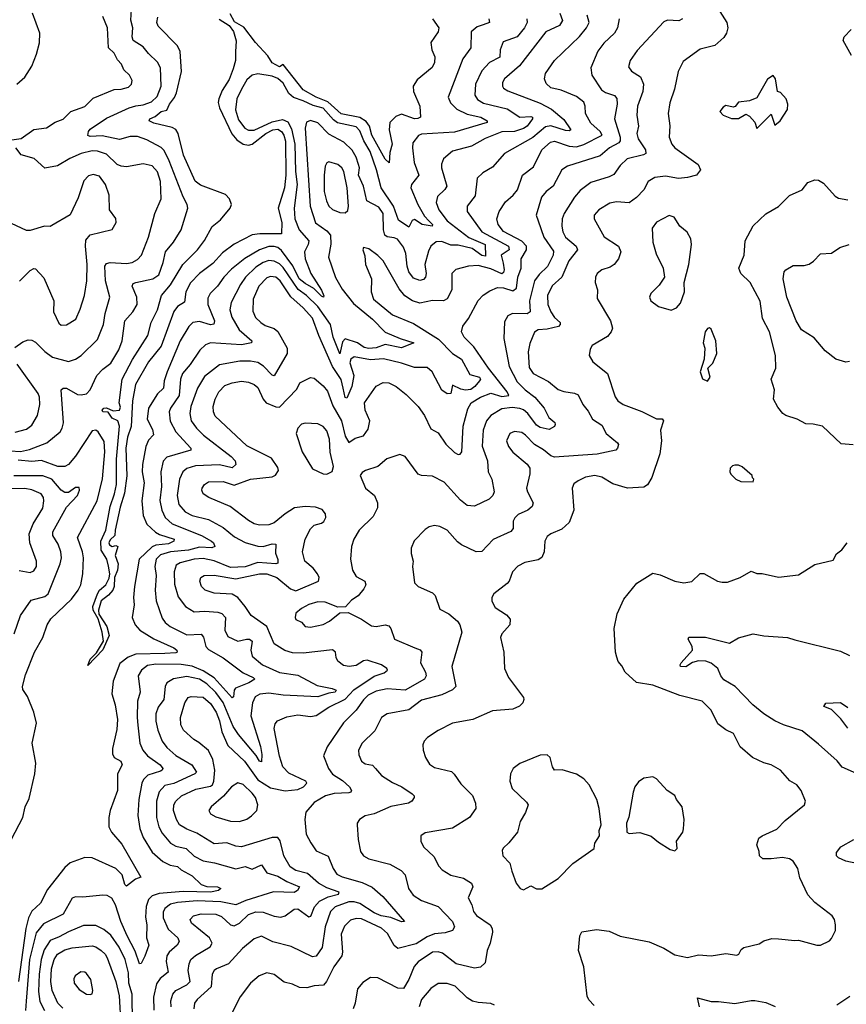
# Model space of a CAD drawing. Extents: x 2133461 to 2293071, y 753526 to 916327.
# Tile 188 of 256: x 2146568 to 2151107, y 868589 to 874000. Entities that reach past the tile are written whole.
import ezdxf

# ---------------------------------------------------------------- set-up
doc = ezdxf.new("R2010")
doc.units = 0

msp = doc.modelspace()

# ---------------------------------------------------------------- linework, layer by layer
at = {"layer": '0CON10XD'}
for points in [[(2146515, 871630), (2146572.8, 871627.3), (2146621.5, 871638.5), (2146716.3, 871673.7), (2146790, 871735), (2146801.8, 871755), (2146808.1, 871785), (2146794.6, 871965.4), (2146805.5, 871974.5), (2146825, 871974.6), (2146885, 871940.5), (2146905, 871937.8), (2146935, 871944.3), (2146954.6, 871965.4), (2146991.2, 872045), (2147025, 872079.6), (2147068.5, 872111.5), (2147111.6, 872185), (2147130.8, 872235), (2147145.3, 872345), (2147189.3, 872395), (2147213.1, 872435), (2147211.7, 872475), (2147186.1, 872535), (2147190.5, 872549.5), (2147205, 872555.8), (2147298, 872575), (2147331.7, 872598.3), (2147355.8, 872665), (2147368.5, 872725), (2147412.1, 872777.9), (2147454.4, 872845), (2147491.4, 872965), (2147488.1, 872985), (2147465, 873025.8), (2147389.4, 873225), (2147360.8, 873280.8), (2147345, 873297.8), (2147265, 873339.2), (2147215, 873357.3), (2147175, 873357.9), (2147115, 873341.4), (2147020.8, 873360.8), (2146955, 873358.2), (2146942.7, 873362.7), (2146944.7, 873385), (2146955, 873398.5), (2147045, 873459.1), (2147168.1, 873515), (2147206.3, 873526.3), (2147245, 873531.7), (2147291, 873549), (2147323.1, 873576.9), (2147345.3, 873635), (2147340.4, 873735), (2147325, 873766.7), (2147274.1, 873814.1), (2147245, 873850.5), (2147190.8, 873885), (2147185.3, 873905), (2147188.6, 873955), (2147177.2, 873997.2), (2147181.1, 874055)], [(2146512, 873338), (2146575, 873347.3), (2146645, 873396.9), (2146715, 873405.5), (2146763.3, 873436.7), (2146806.3, 873453.7), (2146848.8, 873495), (2146925, 873523.5), (2146971.6, 873568.4), (2147086.8, 873616.8), (2147125, 873618.5), (2147165, 873630), (2147181.1, 873645), (2147185.5, 873665), (2147170.5, 873695), (2147139.4, 873725), (2147126.7, 873755), (2147105, 873780), (2147085.8, 873815.8), (2147055.5, 873845.5), (2147050, 873955), (2147025, 874016.7)], [(2146551.2, 873645), (2146595.5, 873684.5), (2146634, 873745), (2146659.3, 873810.7), (2146676.4, 873873.6), (2146677.8, 873925), (2146638.2, 874035)], [(2149144.4, 874005), (2149147.1, 873985), (2149112, 873972), (2149079.7, 873960.3), (2149046.7, 873933.3), (2149045.5, 873845), (2149000.8, 873785), (2148920.5, 873575), (2148932.8, 873542.8), (2148968.8, 873508.8), (2149025, 873481.2), (2149100.9, 873465), (2149134.2, 873445), (2149134, 873435), (2148955, 873382.7), (2148775, 873371.6), (2148756.9, 873363.1), (2148726.3, 873323.7), (2148724, 873295), (2148734.7, 873215), (2148760, 873145), (2148719.1, 873095), (2148716, 873075), (2148753.8, 872983.8), (2148789.8, 872919.8), (2148813.8, 872895), (2148835.4, 872875), (2148832.5, 872865), (2148777.8, 872875), (2148735, 872901.8), (2148723, 872897), (2148705, 872859.6), (2148648.2, 872898.2), (2148621, 872975), (2148553.5, 873075), (2148527.8, 873175), (2148491.5, 873275), (2148456.7, 873335), (2148435, 873389.1), (2148415, 873410.7), (2148313.2, 873433.2), (2148290.1, 873450.1), (2148235, 873514.5), (2148178.4, 873528.4), (2148125, 873554.5), (2148071.6, 873571.6), (2148046.5, 873595), (2148015, 873650.9), (2147985, 873676.2), (2147955, 873690), (2147875, 873702), (2147845, 873695.6), (2147815, 873669.5), (2147785, 873617.3), (2147760.8, 873565), (2147752.5, 873505), (2147768.8, 873448.8), (2147804, 873404), (2147825, 873392.5), (2147855, 873392.4), (2147955, 873439), (2148011.3, 873451.3), (2148039.5, 873439.5), (2148061, 873401), (2148078.8, 873315), (2148081.9, 873165), (2148090.5, 873095), (2148075.6, 872964.4), (2148078.6, 872905), (2148103.2, 872845), (2148155.3, 872785), (2148151.8, 872765), (2148131.8, 872725), (2148134.7, 872685), (2148165.8, 872605), (2148225, 872513.1), (2148237.2, 872482.8), (2148235.6, 872474.4), (2148225, 872480), (2148182.4, 872522.4), (2148135, 872549.3), (2148102.5, 872575), (2148067.8, 872647.8), (2148005, 872731.2), (2147985, 872748.1), (2147965, 872754.1), (2147935, 872754.4), (2147885.4, 872734.6), (2147803.3, 872686.7), (2147730.2, 872629.8), (2147688.1, 872585), (2147654.6, 872535), (2147614.5, 872495), (2147600.5, 872469.5), (2147600.8, 872435), (2147636.6, 872345), (2147633.3, 872326.7), (2147615, 872323.5), (2147555, 872341.4), (2147518.6, 872335), (2147496.2, 872313.8), (2147448.8, 872235), (2147376.6, 872065), (2147360.5, 872015), (2147357.2, 871975), (2147325, 871943.2), (2147274.7, 871865), (2147267.8, 871805), (2147297.8, 871747.8), (2147301.7, 871718.3), (2147275, 871689.5), (2147260, 871655), (2147241.9, 871555), (2147240.7, 871515), (2147250.7, 871455), (2147238.8, 871355), (2147245.8, 871275), (2147265, 871227.3), (2147312.9, 871182.9), (2147335, 871170), (2147415.7, 871145), (2147413.3, 871135), (2147385, 871120.2), (2147315, 871112.4), (2147295, 871103.4), (2147224, 871035), (2147198.8, 870885), (2147192.2, 870825), (2147195.4, 870785), (2147185.4, 870715), (2147201.1, 870675), (2147227.3, 870645), (2147305, 870597.7), (2147415, 870548.1), (2147430.9, 870535), (2147432.9, 870525), (2147425, 870520.4), (2147365, 870517.3), (2147205, 870512.9), (2147162.5, 870497.5), (2147117.6, 870462.4), (2147081.8, 870365), (2147074.5, 870295), (2147092.2, 870235), (2147105.5, 870155), (2147101.3, 870098.7), (2147078.1, 869995), (2147077.1, 869965), (2147085.6, 869945.6), (2147123.3, 869925), (2147130.9, 869905), (2147104.1, 869855), (2147104.6, 869765), (2147065.3, 869654.7), (2147057.2, 869615), (2147056.6, 869565), (2147071.1, 869535), (2147128.5, 869468.5), (2147232.5, 869287.5), (2147203.4, 869276.6), (2147155, 869239.2), (2147145, 869247.5), (2147130.6, 869300.6), (2147095.5, 869335.5), (2146965, 869393.2), (2146925, 869395.2), (2146845, 869365.8), (2146815, 869340.8), (2146719.6, 869220.4), (2146682.1, 869145), (2146635, 869101.1), (2146616.4, 869063.6), (2146601.5, 869005), (2146561.2, 868715)], [(2149352.2, 874005), (2149354.6, 873985), (2149340.6, 873955), (2149299.2, 873905), (2149222.4, 873877.6), (2149206.1, 873833.9), (2149205, 873794), (2149148.2, 873765), (2149105, 873719.5), (2149070, 873645), (2149066.7, 873585), (2149081.1, 873561.1), (2149115, 873541.6), (2149245, 873510.9), (2149315, 873464.7), (2149375, 873467.9), (2149383.8, 873465), (2149384.4, 873455), (2149355.3, 873415), (2149335, 873402.3), (2149285, 873386.3), (2149215, 873383.7), (2149123.6, 873346.4), (2149049.2, 873305), (2148945, 873276.8), (2148895, 873235.8), (2148883.9, 873206.1), (2148883.3, 873185), (2148912.9, 873085), (2148902.8, 873067.3), (2148861.3, 873028.7), (2148853.9, 872995), (2148868.9, 872955), (2148915, 872893.7), (2149035, 872803.7), (2149124.7, 872765), (2149125, 872700), (2149105, 872704.5), (2149052.5, 872742.5), (2148975, 872760.1), (2148935, 872760.3), (2148885, 872781.2), (2148855, 872778.8), (2148825, 872755.6), (2148811.9, 872728.1), (2148793.1, 872655), (2148799.7, 872605), (2148796.1, 872585), (2148785, 872572.3), (2148765, 872566.6), (2148730, 872580), (2148705, 872614.4), (2148695.6, 872645), (2148687.6, 872715), (2148675, 872750.4), (2148643.1, 872793.1), (2148625, 872801.6), (2148585, 872806.2), (2148572.7, 872815), (2148565.2, 872845.2), (2148564.2, 872935), (2148539.4, 872969.4), (2148474.7, 873005), (2148455.4, 873085), (2148429, 873145), (2148433, 873185), (2148428.4, 873205), (2148414.7, 873245), (2148392.9, 873282.9), (2148347.3, 873327.3), (2148265, 873370.9), (2148205, 873432.5), (2148165, 873446.8), (2148142.6, 873437.4), (2148135.3, 873404.7), (2148163.1, 872975), (2148192.8, 872882.8), (2148255, 872839.2), (2148274.7, 872815), (2148276.1, 872766.1), (2148264, 872695), (2148302.4, 872582.4), (2148338.9, 872518.9), (2148400.1, 872440.1), (2148505, 872353.3), (2148575, 872283.2), (2148657.1, 872247.1), (2148732.5, 872225), (2148665, 872195.9), (2148575, 872214.4), (2148525, 872196.2), (2148485, 872192.1), (2148458.7, 872198.7), (2148423.5, 872223.5), (2148355, 872245.6), (2148340.3, 872229.7), (2148325, 872162.9), (2148289, 872255), (2148274.8, 872325), (2148205, 872424.3), (2148142, 872485), (2148097.3, 872517.3), (2148015, 872638.3), (2147995, 872657.5), (2147965, 872672.7), (2147935, 872676.8), (2147904.4, 872665.6), (2147865, 872639.2), (2147808.1, 872585), (2147779.5, 872545), (2147729.6, 872445), (2147720.9, 872405), (2147732.6, 872365), (2147772.4, 872295), (2147842.2, 872235), (2147840.6, 872225), (2147785, 872213.3), (2147615, 872224.7), (2147587.2, 872212.8), (2147556.1, 872183.9), (2147504.2, 872105), (2147461.8, 872055), (2147451.5, 872025), (2147444.3, 871935), (2147395.3, 871865), (2147388, 871845), (2147393.9, 871793.9), (2147425, 871734.6), (2147507.5, 871645), (2147508.1, 871635), (2147375, 871595.3), (2147355, 871574.3), (2147342.6, 871515), (2147346, 871435), (2147337.4, 871357.4), (2147347.6, 871305), (2147366.6, 871265), (2147405, 871228.9), (2147565.7, 871165.7), (2147621.8, 871135), (2147632, 871125), (2147638.6, 871105), (2147623.3, 871096.7), (2147555, 871100.8), (2147495, 871084.6), (2147395, 871075.8), (2147340.9, 871059.1), (2147316.8, 871035), (2147310, 870995), (2147316.3, 870945), (2147312.1, 870865), (2147316.8, 870806.8), (2147350.6, 870710.6), (2147367.2, 870687.3), (2147393.9, 870666.1), (2147485, 870620), (2147565, 870622.7), (2147576.6, 870606.6), (2147590.6, 870555), (2147605, 870539.4), (2147685, 870493.6), (2147795, 870410.7), (2147850, 870385), (2147858.8, 870375), (2147825.7, 870355), (2147753.2, 870326.8), (2147745.2, 870314.8), (2147741.9, 870278.1), (2147735, 870273.5), (2147635, 870382.7), (2147575, 870420.8), (2147515, 870446.6), (2147455, 870457.1), (2147315, 870457.9), (2147268.9, 870451.1), (2147236, 870425), (2147219.1, 870395), (2147230, 870305), (2147214.7, 870255), (2147212.1, 870165), (2147217.1, 870122.9), (2147226.8, 870025), (2147243.8, 869985), (2147270.4, 869955), (2147339.3, 869905), (2147354.5, 869885), (2147350.6, 869875), (2147340.1, 869869.9), (2147271.4, 869848.6), (2147247.9, 869825), (2147238.9, 869805), (2147221.4, 869715), (2147216.5, 869626.5), (2147226.6, 869555), (2147245.9, 869505), (2147294.4, 869424.4), (2147353.6, 869373.6), (2147393.3, 869353.3), (2147435, 869346.1), (2147455, 869328.6), (2147515.6, 869295), (2147565, 869246.9), (2147595, 869237.2), (2147654.6, 869234.6), (2147672, 869225), (2147660, 869215), (2147615, 869204.5), (2147465, 869208.9), (2147332.7, 869197.3), (2147295, 869185.3), (2147275, 869164.4), (2147262.8, 869127.2), (2147257.7, 869067.7), (2147265.2, 869025), (2147264, 868955), (2147277.2, 868915), (2147255, 868852.9), (2147235, 868813.8), (2147225, 868811.2), (2147200.9, 868880.9), (2147157, 868965), (2147122.5, 869045), (2147093.1, 869135), (2147073, 869173), (2147047.2, 869187.2), (2147025, 869188.9), (2146915, 869178.5), (2146875, 869180.6), (2146855, 869172.5), (2146805.5, 869085), (2146697.9, 869032.1), (2146658.7, 868981.3), (2146622.4, 868835), (2146603.5, 868606.5), (2146599, 868555)], [(2147663.5, 874003.5), (2147718.1, 873968.1), (2147742, 873935), (2147755.6, 873884.4), (2147753.5, 873823.5), (2147753.1, 873775), (2147740.4, 873729.6), (2147718.7, 873671.3), (2147680.1, 873609.9), (2147661, 873565), (2147657.5, 873545), (2147665.2, 873515), (2147733.4, 873373.3), (2147760.2, 873340.2), (2147795, 873316.1), (2147825, 873310.7), (2147845, 873315.2), (2147920.2, 873375), (2147957.5, 873395), (2147985, 873397.4), (2148005, 873385.2), (2148018.5, 873365), (2148027.3, 873332.7), (2148029.5, 873145), (2148022.2, 873075), (2147987.9, 872965), (2148006.6, 872885), (2148006.2, 872823.8), (2147886, 872824), (2147845, 872817.9), (2147745, 872766), (2147682, 872718), (2147629.1, 872660.9), (2147555.2, 872604.8), (2147506.4, 872553.6), (2147479.6, 872505), (2147472.5, 872447.5), (2147435, 872424.5), (2147414.5, 872395.5), (2147344.6, 872205.4), (2147275, 872119.5), (2147203.2, 871995), (2147187.3, 871905), (2147179.2, 871765), (2147160.3, 871705), (2147151.2, 871645), (2147155.9, 871494.1), (2147142.6, 871397.4), (2147119.3, 871320.7), (2147091.1, 871195), (2147090, 871165), (2147065, 871140.8), (2147057.8, 871125), (2147060.5, 871115), (2147074.7, 871104.7), (2147095, 871110), (2147105.8, 871105.8), (2147092.5, 871055), (2147109, 871009), (2147105.2, 870975), (2147087.5, 870935), (2147085.7, 870885), (2147078.6, 870865), (2147055, 870836.7), (2147015, 870807.1), (2147001.3, 870755), (2147003.1, 870733.1), (2147045.4, 870665), (2147059.4, 870615), (2147025, 870536.9), (2146941.2, 870451.2), (2146954.6, 870485), (2146989.5, 870520.5), (2147027.5, 870585), (2147020.8, 870635), (2146998.2, 870708.2), (2146971.1, 870755), (2146968.8, 870775), (2146995, 870845.5), (2147006.8, 870865), (2147040, 870895), (2147058.7, 870931.3), (2147062.2, 870955), (2147056, 870996), (2147045.5, 871035), (2147014.4, 871084.4), (2147013.8, 871135), (2147040, 871195), (2147063.7, 871325), (2147089, 871395), (2147098.9, 871445), (2147099.3, 871585), (2147115.9, 871765.9), (2147106.4, 871796.4), (2147075, 871810), (2147052.9, 871842.9), (2147024.6, 871844.6), (2147020, 871855), (2147030, 871865), (2147045, 871866.9), (2147081.1, 871851.1), (2147115.5, 871855), (2147120.7, 871870.7), (2147113.8, 871895), (2147131, 872025), (2147187, 872133), (2147271.5, 872265), (2147288.9, 872335), (2147324, 872406), (2147346.5, 872485), (2147396.6, 872543.4), (2147463.3, 872655), (2147544.8, 872735.2), (2147582.7, 872787.3), (2147625, 872864.3), (2147669.8, 872900.2), (2147723.8, 872965), (2147731.3, 872985), (2147720, 873015), (2147698.5, 873038.5), (2147559.9, 873089.9), (2147532.1, 873112.1), (2147466.3, 873255), (2147438.7, 873375), (2147425.6, 873395.6), (2147405, 873408.2), (2147305, 873431.3), (2147279.4, 873445), (2147281.9, 873455), (2147311.4, 873468.6), (2147344.7, 873495), (2147375, 873502.5), (2147389.8, 873535), (2147418.3, 873571.7), (2147428, 873598), (2147456.7, 873715), (2147448.8, 873825), (2147435, 873855.5), (2147328.9, 873965), (2147320.9, 873985), (2147325.7, 874014.3)], [(2149533.2, 874035), (2149549.1, 873995), (2149531.3, 873968.7), (2149457.4, 873932.6), (2149312.8, 873747.2), (2149230, 873675), (2149219.1, 873655), (2149218.5, 873635), (2149225, 873623.5), (2149248.3, 873608.3), (2149425, 873541.5), (2149488.1, 873508.1), (2149555, 873451.1), (2149594.3, 873395), (2149585, 873389.6), (2149565, 873391), (2149485, 873415.8), (2149455, 873411.1), (2149385, 873352.4), (2149229.5, 873265), (2149165, 873189.4), (2149111.1, 873158.9), (2149080.7, 873129.3), (2149068.5, 873031.5), (2149025.6, 872975), (2149025.4, 872945), (2149105, 872834.7), (2149252.5, 872755), (2149254.9, 872735), (2149212.1, 872705), (2149222.8, 872662.8), (2149228.8, 872625), (2149225, 872610.4), (2149215, 872602.8), (2149155, 872631.6), (2149085, 872649.3), (2149032.5, 872645), (2148962.1, 872627.9), (2148940.8, 872605), (2148940.4, 872515), (2148915, 872465.6), (2148895, 872455.5), (2148835, 872457.1), (2148765, 872442), (2148725, 872455.2), (2148682.6, 872482.6), (2148651.6, 872521.6), (2148564.3, 872675), (2148535, 872704.4), (2148485, 872740), (2148455, 872747.5), (2148452, 872735), (2148462.9, 872702.9), (2148467.5, 872655), (2148500.4, 872575), (2148498.1, 872505), (2148510, 872465), (2148615, 872378.6), (2148730.7, 872330.7), (2148867.1, 872245), (2148945, 872165.3), (2148994.2, 872134.2), (2149040.2, 872050.2), (2149093.2, 872035), (2149097.4, 872025), (2149093, 872015), (2149066.5, 871983.5), (2149045, 871968.5), (2149015, 871964), (2148989.3, 871969.3), (2148945, 871990.8), (2148935, 871946.2), (2148915, 871943.3), (2148885, 871964.3), (2148832.8, 872065), (2148805, 872088.5), (2148735, 872088.7), (2148665, 872113.2), (2148565, 872136.2), (2148495, 872130.4), (2148405, 872147.5), (2148385.4, 872135), (2148380.2, 872115), (2148402, 872045), (2148392.4, 871985), (2148365, 871920), (2148355, 871924.2), (2148343.2, 871975), (2148332.9, 872022.9), (2148285.5, 872095), (2148209.7, 872265), (2148175, 872360), (2148125, 872417.3), (2148056.7, 872476.7), (2147998.6, 872565), (2147974, 872585), (2147945, 872587.9), (2147925, 872580.6), (2147880, 872535), (2147850.5, 872465), (2147847.4, 872397.4), (2147863.5, 872363.5), (2147891.5, 872335), (2147915, 872318.9), (2147965, 872303.1), (2147985, 872286.7), (2148036.2, 872195), (2148036.2, 872165), (2147965, 872042.9), (2147955, 872045.7), (2147906, 872096), (2147875, 872116.7), (2147835, 872124.2), (2147776.8, 872123.2), (2147665, 872104.1), (2147581.7, 872038.3), (2147544.1, 871975.9), (2147506.8, 871875), (2147501.4, 871835), (2147508.7, 871795), (2147538.5, 871755), (2147577, 871717), (2147729.3, 871599.3), (2147750.8, 871575), (2147754.6, 871555), (2147735, 871537.3), (2147665, 871553), (2147532.5, 871547.5), (2147486, 871534), (2147463.2, 871515), (2147445.2, 871474.8), (2147432.4, 871385), (2147442.2, 871335), (2147476.2, 871295), (2147515, 871276.2), (2147605, 871252.9), (2147685, 871209.7), (2147747.6, 871157.6)], [(2147551.7, 870028.3), (2147524.1, 870044.1), (2147467.8, 870095), (2147451.8, 870125), (2147450.9, 870165), (2147475, 870246.2), (2147492.9, 870275), (2147509.3, 870280.7), (2147575, 870277.6), (2147615, 870241.6), (2147647.3, 870195), (2147665, 870147.1), (2147677, 870087), (2147711.5, 870011.5), (2147802.8, 869925), (2147875, 869822.1), (2147945, 869779.4), (2148025, 869762), (2148095, 869769.1), (2148125.6, 869785), (2148144, 869805), (2148138.8, 869815), (2148045, 869858.9), (2148013.1, 869895), (2147995, 869953.3), (2147964.6, 870105), (2147969.8, 870130.2), (2147983.3, 870146.7), (2148035, 870169.2), (2148095, 870180), (2148165, 870170.6), (2148195, 870176.5), (2148265, 870221.2), (2148354.9, 870265.1), (2148402.4, 870317.6), (2148515, 870393), (2148569.6, 870410.4), (2148587.5, 870425), (2148583.1, 870435), (2148554.1, 870454.1), (2148475, 870481.2), (2148455, 870477.1), (2148415, 870450.7), (2148376.3, 870446.3), (2148345, 870451.5), (2148315.3, 870475.3), (2148305.4, 870495), (2148301.1, 870525), (2148285, 870537.3), (2148125, 870519.5), (2148065, 870521.4), (2148023.4, 870533.4), (2147965, 870570), (2147924.7, 870664.8), (2147838.1, 870725), (2147806.7, 870775), (2147765, 870823.8), (2147735, 870843.9), (2147635, 870848.2), (2147585.7, 870865), (2147566.9, 870885), (2147557.5, 870915), (2147562, 870935), (2147580, 870945), (2147635, 870948.2), (2147755, 870927.7), (2147885, 870955.2), (2147925.4, 870955.4), (2147979.7, 870935), (2148055, 870871.7), (2148085, 870861.2), (2148208.9, 870915), (2148211.5, 870935), (2148202.5, 870955), (2148180, 870985), (2148132.7, 871025), (2148121.5, 871075), (2148135.6, 871145), (2148165, 871202.5), (2148185, 871221.5), (2148225, 871232.3), (2148237.9, 871242.1), (2148248.6, 871265), (2148247.5, 871285), (2148228.6, 871308.6), (2148191.2, 871321.2), (2148135, 871325.4), (2148076.9, 871316.9), (2148024.8, 871285.2), (2147965, 871235.4), (2147935, 871223.8), (2147885, 871222.1), (2147855, 871229.6), (2147825, 871247.1), (2147724.1, 871324.1), (2147606, 871375), (2147574.3, 871395), (2147567.1, 871415), (2147570, 871425), (2147583.1, 871445), (2147605, 871460), (2147685, 871462.7), (2147745, 871442.5), (2147835, 871475.3), (2147955, 871486.9), (2147973.2, 871496.8), (2147988.1, 871521.9), (2147985, 871538.8), (2147950.9, 871590.9), (2147815, 871658.2), (2147640.9, 871820.9), (2147631.5, 871845), (2147630, 871875), (2147640.4, 871915), (2147660.9, 871955), (2147695, 871989.6), (2147735, 872004.7), (2147785, 872013.1), (2147825, 872007.2), (2147854.4, 871995), (2147875, 871978.2), (2147904.4, 871915), (2147920.4, 871895), (2147975, 871872), (2147995, 871870), (2148089.9, 871970.1), (2148105.5, 872004.5), (2148165, 872032.9), (2148185, 872030.8), (2148235, 871988.1), (2148257.8, 871957.8), (2148287.3, 871877.3), (2148334.8, 871795), (2148355, 871711.4), (2148375, 871675.8), (2148409.9, 871700.1), (2148455, 871712.2), (2148480.5, 871749.5), (2148489.6, 871795), (2148464.2, 871855), (2148460.8, 871895), (2148525, 871985.8), (2148563.1, 872006.9), (2148595, 872003.6), (2148635, 871983.3), (2148689.5, 871939.5), (2148756.7, 871875), (2148790, 871825), (2148825, 871751.9), (2148865, 871728.9), (2148907.8, 871667.8), (2148955, 871621.5), (2148975, 871611.1), (2148987, 871613), (2148996.2, 871625), (2149003.4, 871766.6), (2149029.1, 871860.9), (2149046.1, 871893.9), (2149098.5, 871925), (2149155, 871947.4), (2149215, 871929.4), (2149254.4, 871935), (2149245.3, 871955), (2149141.3, 872085), (2149061.7, 872201.7), (2149008, 872255), (2148993.8, 872285), (2149001.1, 872315), (2149032.7, 872357.3), (2149085, 872456.9), (2149113.7, 872486.3), (2149149.9, 872510.1), (2149191.9, 872528.1), (2149225, 872526.7), (2149275, 872510.4), (2149295.9, 872525), (2149302.4, 872585), (2149320.9, 872635), (2149321.2, 872685), (2149350.8, 872735), (2149350.8, 872755), (2149325, 872782.9), (2149225, 872836.6), (2149194.7, 872875), (2149187.2, 872905), (2149200.4, 872945), (2149235, 872998.1), (2149277.8, 873035), (2149301.5, 873065), (2149329.4, 873145), (2149389.1, 873190.9), (2149435.2, 873284.8), (2149482.5, 873327.5), (2149505, 873332.1), (2149585, 873305.6), (2149625, 873301.9), (2149665, 873313.3), (2149765.5, 873365), (2149754.6, 873385), (2149705, 873430.9), (2149685.4, 873465), (2149675.4, 873485), (2149673.8, 873525), (2149665.9, 873545.9), (2149625, 873577.5), (2149541.9, 873611.9), (2149485, 873625.5), (2149459.2, 873649.2), (2149449.5, 873675), (2149455.6, 873705), (2149504.3, 873775.7), (2149642.5, 873907.5), (2149680.3, 873955), (2149694.7, 873985), (2149683.9, 874025)], [(2149858.9, 874005), (2149850.4, 873955), (2149834.5, 873925), (2149775, 873871.1), (2149742.2, 873827.8), (2149704.5, 873735), (2149710.4, 873695), (2149763.1, 873615), (2149785, 873599.5), (2149833.4, 873583.4), (2149846.1, 873566.1), (2149848.2, 873535), (2149834.7, 873455.3), (2149865.6, 873355), (2149865.8, 873335), (2149857.1, 873322.9), (2149807.5, 873295), (2149755, 873251.6), (2149575.3, 873194.7), (2149545.6, 873175), (2149496.5, 873085), (2149458.1, 873055), (2149432.7, 873025), (2149404.2, 872925), (2149415.6, 872895), (2149445.7, 872805), (2149498.3, 872728.3), (2149496.7, 872705), (2149466.9, 872643.1), (2149420.5, 872599.5), (2149394.3, 872565), (2149367.3, 872455), (2149371.8, 872395), (2149355, 872383.3), (2149274.7, 872385.3), (2149247.4, 872372.6), (2149230.2, 872339.8), (2149227.1, 872247.1), (2149256.2, 872095), (2149299.3, 872009.3), (2149343.2, 871965), (2149397.3, 871925), (2149447.1, 871865), (2149473.5, 871813.5), (2149506.1, 871786.1), (2149507.5, 871775), (2149504, 871765), (2149475, 871748.1), (2149425, 871758.9), (2149405, 871771.8), (2149358.1, 871835), (2149335.1, 871855.1), (2149315, 871863.7), (2149271.5, 871868.5), (2149215, 871861.8), (2149155, 871825.5), (2149130.9, 871795), (2149112.3, 871745), (2149106.5, 871656.5), (2149136.1, 871575), (2149139.5, 871515), (2149160.9, 871475), (2149172.7, 871405), (2149165.6, 871385), (2149145, 871364.3), (2149065, 871327.1), (2149025, 871331.1), (2148988.9, 871358.9), (2148899.3, 871459.3), (2148835, 871491.1), (2148775, 871495.6), (2148755, 871502.9), (2148685, 871600), (2148655, 871610), (2148583.9, 871586.1), (2148535, 871544.4), (2148467.3, 871522.7), (2148448.3, 871511.7), (2148436.7, 871495), (2148466.2, 871425), (2148515.7, 871385), (2148533.1, 871345), (2148533.2, 871316.8), (2148509.5, 871270.5), (2148432.2, 871195), (2148402.5, 871145), (2148389.4, 871105), (2148384.4, 871035), (2148394.4, 870975), (2148415, 870940.8), (2148463.9, 870913.9), (2148467.9, 870895), (2148457.7, 870872.3), (2148426.6, 870833.4), (2148390.7, 870809.3), (2148356.7, 870773.3), (2148315, 870772), (2148245, 870798.8), (2148205, 870800.4), (2148155, 870786.2), (2148115.5, 870764.5), (2148085, 870738.8), (2148080, 870715), (2148085, 870703.3), (2148115, 870690), (2148135.6, 870665.6), (2148165, 870662.2), (2148235, 870676.5), (2148269.2, 870695), (2148325, 870740), (2148372.3, 870742.3), (2148445.5, 870705.5), (2148499.5, 870669.5), (2148525, 870665.7), (2148575, 870674.3), (2148595, 870668.1), (2148606.7, 870655), (2148626, 870595), (2148738, 870548), (2148766.5, 870536.5), (2148776.4, 870525), (2148767.9, 870465), (2148795.6, 870415), (2148799.1, 870395), (2148790.9, 870375), (2148685, 870315.9), (2148585, 870322.9), (2148525, 870310), (2148481.7, 870288.3), (2148455, 870262.9), (2148415.2, 870204.8), (2148345, 870136.4), (2148256, 870004), (2148236.7, 869955), (2148263.8, 869885), (2148285, 869853.8), (2148339.5, 869819.5), (2148379.4, 869785), (2148390, 869765), (2148386, 869755), (2148375, 869750.9), (2148295, 869748.5), (2148246.1, 869733.9), (2148185, 869698.2), (2148139.4, 869645), (2148134.4, 869605.6), (2148140.4, 869525), (2148165.9, 869475.9), (2148195, 869433.3), (2148262.5, 869402.5), (2148289.1, 869335), (2148310, 869305), (2148339.4, 869289.4), (2148448.8, 869258.8), (2148503.3, 869233.3), (2148561.7, 869181.7), (2148681.2, 869045), (2148665, 869042.5), (2148605.9, 869065.9), (2148552.7, 869075), (2148515, 869091.2), (2148435, 869142.8), (2148405, 869152.9), (2148375, 869153), (2148300, 869125), (2148275, 869099.1), (2148244.8, 869015), (2148227.8, 868902.2), (2148195, 868853.1), (2148175, 868850), (2148057.7, 868907.7), (2147957.1, 868932.9), (2147895, 868963.3), (2147855, 868948.9), (2147790.5, 868895), (2147715, 868810.8), (2147648, 868785), (2147635.6, 868775), (2147624.6, 868755), (2147619.3, 868685), (2147541.8, 868615), (2147528.2, 868595), (2147524.6, 868565)], [(2148834.3, 874005), (2148869.4, 873955), (2148865, 873933.8), (2148825.6, 873875), (2148831.8, 873835), (2148847.3, 873795), (2148846.2, 873765), (2148832.1, 873737.9), (2148750.4, 873669.6), (2148728.6, 873635), (2148731, 873605), (2148764.6, 873525), (2148769.2, 873465), (2148753.8, 873456.2), (2148735, 873455.3), (2148665, 873481.5), (2148632.7, 873467.3), (2148600, 873435), (2148597.5, 873395), (2148613.3, 873315), (2148599.6, 873270.4), (2148596.2, 873213.8), (2148575, 873232.9), (2148501.9, 873365), (2148487.8, 873415), (2148471.1, 873441.1), (2148435, 873462), (2148333, 873483), (2148259.3, 873549.3), (2148195, 873574), (2148124.9, 873614.9), (2148015, 873753.3), (2147995, 873740.5), (2147953.7, 873763.7), (2147930.7, 873800.7), (2147863.4, 873875), (2147799.3, 873959.3), (2147748.1, 873988.1), (2147722.6, 874032.6)], [(2150207.5, 874005), (2150187.3, 873992.7), (2150125, 873997.5), (2150105, 873988.8), (2149959.2, 873830.8), (2149920.6, 873775), (2149911.7, 873741.7), (2149927.2, 873717.2), (2149977.1, 873685), (2149993.9, 873645), (2149990.3, 873605), (2149960.7, 873525), (2149956.8, 873475), (2149965.4, 873415), (2149956.2, 873375), (2149963.9, 873345), (2150003.8, 873285), (2150005.5, 873265), (2149993.3, 873256.7), (2149904.3, 873235), (2149865, 873198.5), (2149830.6, 873149.4), (2149804.2, 873135.8), (2149704.4, 873105), (2149645, 873060.9), (2149615, 873024.5), (2149557.2, 872935), (2149547.4, 872905), (2149544.7, 872865), (2149549.7, 872835), (2149564.1, 872805), (2149624.4, 872755), (2149630.9, 872735), (2149584, 872675), (2149545.6, 872584.4), (2149492.1, 872537.9), (2149466.7, 872485), (2149467.2, 872435), (2149484.8, 872394.8), (2149505, 872364.2), (2149536.2, 872335), (2149536.2, 872325), (2149525.7, 872314.3), (2149465, 872299.1), (2149415, 872295.3), (2149395, 872282.9), (2149369.7, 872220.3), (2149359.5, 872175), (2149365, 872089.2), (2149386.7, 872055), (2149471.8, 872011.8), (2149525, 871967.3), (2149555, 871956.6), (2149615, 871947.7), (2149635, 871937.8), (2149660.9, 871885), (2149689.5, 871849.5), (2149713.8, 871803.8), (2149765, 871772.5), (2149788.6, 871725), (2149851.4, 871675), (2149855.6, 871665), (2149850.8, 871645), (2149841.2, 871635), (2149738.4, 871611.6), (2149505, 871595.9), (2149483.9, 871603.9), (2149445, 871635.4), (2149394.7, 871664.7), (2149345, 871717.3), (2149325, 871730.7), (2149285, 871736.2), (2149259.2, 871725), (2149241.9, 871685), (2149251.1, 871655), (2149275, 871622.9), (2149355, 871557.5), (2149368.9, 871535), (2149370, 871505), (2149350.9, 871425), (2149355.5, 871405), (2149387.5, 871345), (2149381.4, 871325), (2149357.5, 871305), (2149305, 871280), (2149286.7, 871263.3), (2149278, 871245), (2149276.8, 871203.2), (2149265, 871186.9), (2149166.9, 871143.1), (2149105, 871076.9), (2149075, 871075.5), (2148994.7, 871114.7), (2148971.5, 871131.5), (2148915, 871194.3), (2148875, 871214.3), (2148845, 871220), (2148817, 871213), (2148795, 871198.8), (2148734.5, 871135.5), (2148718.1, 871095), (2148716.7, 871066.7), (2148729.2, 871025), (2148724.1, 870995.9), (2148736.2, 870905), (2148755.6, 870885.6), (2148835, 870850.8), (2148848.6, 870835), (2148875, 870760), (2148925, 870735.8), (2148972.5, 870695), (2148984.3, 870675), (2148995.6, 870635), (2148940.4, 870445), (2148963.1, 870335), (2148945, 870316.8), (2148885, 870289.1), (2148775, 870260), (2148705, 870208.2), (2148585.5, 870184.5), (2148555, 870166), (2148518.3, 870091.7), (2148448.6, 870025), (2148428.9, 869985), (2148429.8, 869959.8), (2148445.4, 869925.4), (2148465, 869910), (2148505, 869902.5), (2148521.4, 869885), (2148555, 869846.9), (2148615, 869808.5), (2148665.7, 869785), (2148723.8, 869745), (2148733.3, 869735), (2148733.8, 869725), (2148721.2, 869705), (2148703.3, 869695), (2148605, 869675.4), (2148514.2, 869635.8), (2148465, 869624.4), (2148434, 869605), (2148420, 869585), (2148420, 869575), (2148425.6, 869495), (2148438.7, 869428.7), (2148455.5, 869405.5), (2148485, 869389.4), (2148599.9, 869359.9), (2148662.9, 869325), (2148685, 869300), (2148703.6, 869225), (2148729.1, 869189.1), (2148775, 869158.9), (2148865, 869127.5), (2148945.2, 869045), (2148956.2, 869015), (2148945.3, 868994.7), (2148905, 868982.7), (2148845, 868976.1), (2148805, 868959.3), (2148745, 868920.7), (2148645, 868895.6), (2148625, 868913.1), (2148588.1, 868978.1), (2148555, 869007.6), (2148445, 869058.6), (2148415, 869061.1), (2148385, 869052.1), (2148351, 869019), (2148332.5, 868975), (2148340.3, 868875), (2148336.1, 868855), (2148292.2, 868795), (2148252.4, 868715), (2148235.2, 868694.8), (2148185, 868690.7), (2148145, 868678.9), (2148105, 868681.2), (2148065, 868700.5), (2148020.9, 868710.9), (2147965, 868752.9), (2147925, 868761.9), (2147882, 868745), (2147835.7, 868705), (2147778.9, 868631.1), (2147724.4, 868525.6)], [(2150412.9, 874045), (2150451.4, 873985), (2150455.7, 873955), (2150449.2, 873925), (2150435, 873902), (2150385, 873858), (2150305, 873837.1), (2150210.4, 873769.6), (2150184.6, 873715.4), (2150162.7, 873617.3), (2150137.8, 873542.2), (2150128.5, 873485), (2150137.2, 873417.2), (2150134.5, 873355), (2150149.5, 873315), (2150165.7, 873295), (2150293.8, 873205), (2150306.2, 873175), (2150283.8, 873145), (2150235, 873132.1), (2150185, 873126.8), (2150115, 873140.3), (2150055, 873132.1), (2150019.6, 873110.4), (2149994.5, 873065), (2149955, 873023.5), (2149915, 872993.5), (2149845, 872999.6), (2149807.7, 872992.3), (2149748.8, 872955), (2149722, 872925), (2149722, 872905), (2149776.7, 872806.7), (2149855.8, 872755), (2149869.4, 872725), (2149856.9, 872685), (2149833.1, 872655), (2149810.5, 872639.5), (2149765, 872624.5), (2149739.4, 872605), (2149729.1, 872585), (2149728.5, 872555), (2149740.5, 872515), (2149738.6, 872468.6), (2149811.9, 872345), (2149822.5, 872305), (2149816.2, 872283.8), (2149795, 872258.1), (2149710.7, 872209.3), (2149700.9, 872189.1), (2149695.8, 872155), (2149715, 872119.2), (2149795.9, 872055.9), (2149837.3, 871927.3), (2149851.9, 871905), (2149881.2, 871885), (2149985, 871847.3), (2150065, 871807.1), (2150095.9, 871805.9), (2150103.3, 871795), (2150087.5, 871745), (2150092.9, 871685), (2150083.5, 871615), (2150040, 871485), (2150015, 871444), (2149995, 871431.9), (2149905, 871424.6), (2149825, 871448.9), (2149765, 871486.2), (2149725.4, 871495.4), (2149675, 871485.5), (2149633.8, 871465), (2149611.4, 871448.6), (2149600.8, 871425), (2149611.5, 871305), (2149585, 871237.1), (2149545, 871200.6), (2149483.8, 871175), (2149465, 871160), (2149451.1, 871135), (2149447.8, 871075), (2149435, 871044.3), (2149415, 871031.8), (2149342.4, 871017.6), (2149303.9, 870996.1), (2149274.3, 870965), (2149256.5, 870915), (2149245, 870901.1), (2149172, 870845), (2149160, 870825), (2149160, 870805), (2149179.5, 870769.5), (2149240.3, 870730.3), (2149260.8, 870705), (2149258.6, 870675), (2149215.8, 870625), (2149208, 870605), (2149225.6, 870525), (2149230, 870435), (2149252.5, 870385), (2149333.8, 870275), (2149336.7, 870265), (2149330, 870245), (2149312.7, 870227.3), (2149275, 870211.4), (2149165, 870202.5), (2149055.5, 870154.5), (2148945, 870134.5), (2148865, 870093.1), (2148808, 870055), (2148789.2, 870035), (2148780.8, 870015), (2148782.9, 869985), (2148795.5, 869945.5), (2148818.3, 869908.3), (2148845, 869890.6), (2148938.7, 869868.7), (2148954.5, 869854.5), (2148989.3, 869800.7), (2149055, 869737.1), (2149070.9, 869695), (2149071.9, 869665), (2149038.6, 869615), (2148945, 869557.5), (2148795, 869530.8), (2148771.2, 869515), (2148770, 869485), (2148785.8, 869455), (2148842.2, 869402.2), (2148868.9, 869348.9), (2148888, 869328), (2148935, 869298.5), (2149005, 869281.8), (2149048.9, 869255), (2149055.6, 869235), (2149030.9, 869175), (2149051.2, 869135), (2149059.8, 869099.8), (2149076.3, 869076.3), (2149150.6, 869025), (2149162.2, 869005), (2149163.5, 868985), (2149150.4, 868925), (2149134.6, 868885), (2149123.3, 868816.7), (2149097.6, 868792.4), (2149065, 868787.3), (2148965, 868811.4), (2148889.7, 868869.7)], [(2151135, 873803.8), (2151090, 873885), (2151096.2, 873905), (2151134.2, 873945.8)], [(2150615, 873402.5), (2150695, 873480), (2150715, 873420), (2150743.3, 873445), (2150783.9, 873506.1), (2150786.2, 873535), (2150776.2, 873565), (2150745, 873600), (2150730, 873605), (2150718.8, 873675), (2150705, 873692.5), (2150675, 873672.5), (2150615, 873570), (2150576.1, 873553.9), (2150515, 873547.5), (2150497, 873523), (2150485, 873520), (2150445, 873527.5), (2150430.7, 873519.3), (2150412.5, 873495), (2150430, 873475), (2150477, 873457), (2150515, 873457.5), (2150555, 873480), (2150575, 873470), (2150605, 873437.5), (2150615, 873402.5)], [(2146541.5, 872198.5), (2146585, 872229.4), (2146615, 872240.8), (2146635, 872239.4), (2146655, 872228.5), (2146705.6, 872175.6), (2146748.1, 872145), (2146835, 872122.3), (2146875, 872134.5), (2146905, 872154.5), (2146995, 872243.1), (2147027.2, 872325), (2147037.1, 872385), (2147062.7, 872475), (2147039.5, 872565), (2147035.3, 872645), (2147045, 872660), (2147065, 872666.4), (2147155, 872660.3), (2147185, 872664.7), (2147215, 872681.5), (2147236.2, 872705), (2147274.7, 872805.3), (2147310, 872935), (2147345.4, 873015), (2147340.9, 873110.9), (2147325, 873163.3), (2147295, 873196.2), (2147245, 873208.2), (2147155, 873191.1), (2147125, 873195.4), (2147103.5, 873205), (2147045, 873261.6), (2146995, 873278.1), (2146965, 873279.2), (2146905, 873263.8), (2146843, 873237), (2146775, 873196.5), (2146705, 873184), (2146647, 873237), (2146575, 873258), (2146546.7, 873295)], [(2148355, 872939.4), (2148368.9, 872951.1), (2148372.7, 872975), (2148366, 873075), (2148347.9, 873165), (2148337.5, 873185), (2148315, 873203.8), (2148265, 873218.1), (2148255, 873212.5), (2148245.6, 873195), (2148239.3, 873145), (2148240.3, 873055), (2148251.6, 873005), (2148265, 872975.6), (2148285, 872956.4), (2148325, 872939.6), (2148355, 872939.4)], [(2146566.8, 872563.2), (2146625, 872622), (2146645, 872632), (2146655, 872630), (2146700.5, 872580.5), (2146755.3, 872455.3), (2146753.8, 872395), (2146781.7, 872331.7), (2146795, 872321.4), (2146825, 872323.1), (2146875.6, 872355), (2146900.5, 872409.5), (2146923.3, 872485), (2146935.7, 872565), (2146938.9, 872655), (2146928.5, 872755), (2146931.4, 872788.6), (2146955, 872817.5), (2147075, 872847.5), (2147096.7, 872885), (2147095, 872907.5), (2147060, 872955), (2147058.2, 873035), (2147039.2, 873095), (2147005, 873140), (2146970.7, 873149.3), (2146945, 873141.4), (2146919.5, 873115), (2146888.3, 873021.7), (2146845, 872927.5), (2146745, 872868.8), (2146735, 872864), (2146703.9, 872866.1), (2146625, 872841.4), (2146605, 872840.6), (2146495, 872893.1)], [(2151145, 871663.8), (2151079.1, 871669.1), (2150977.1, 871767.1), (2150925, 871778), (2150885, 871778.8), (2150836.7, 871805), (2150774.5, 871824.5), (2150758.8, 871835), (2150730.6, 871870.6), (2150707.5, 871915), (2150712.2, 871965), (2150694.4, 872025), (2150719.5, 872085), (2150718.5, 872155), (2150685.6, 872285), (2150647.3, 872357.3), (2150633.6, 872453.6), (2150580, 872555), (2150527.5, 872605), (2150517.5, 872635), (2150545.6, 872705), (2150551.5, 872785), (2150595, 872866.2), (2150665, 872933.8), (2150735, 872972.5), (2150795, 873034.3), (2150865, 873064.2), (2150895.7, 873104.3), (2150935, 873120), (2150955, 873118.8), (2150981.7, 873101.7), (2151045, 873030.8), (2151065, 873019.2), (2151115, 873010)], [(2150145, 872403.8), (2150175, 872416.7), (2150197.3, 872442.7), (2150218.8, 872505), (2150216.2, 872555), (2150242.5, 872655), (2150257.1, 872765), (2150254, 872795), (2150232.3, 872832.3), (2150192.5, 872865), (2150162, 872915), (2150135, 872924.2), (2150065, 872888), (2150040.8, 872855), (2150045, 872777.5), (2150062.9, 872712.9), (2150101.4, 872635), (2150108.8, 872585), (2150078.8, 872541.2), (2150034.2, 872495.8), (2150026.2, 872475), (2150033.3, 872455), (2150075, 872423.3), (2150145, 872403.8)], [(2151125, 872121.4), (2151105, 872117.1), (2151050, 872135), (2150990.2, 872180.2), (2150930.9, 872250.9), (2150861.1, 872295), (2150831.5, 872345), (2150780.4, 872475), (2150760, 872575), (2150766, 872615), (2150774.4, 872625.6), (2150815, 872648.6), (2150875, 872650), (2150903.3, 872656.7), (2150927.2, 872672.8), (2150965, 872713.3), (2151025, 872716), (2151072, 872748), (2151122.5, 872765)], [(2150345, 872013.3), (2150358.8, 872035), (2150347.5, 872085), (2150375, 872112.5), (2150395.8, 872165), (2150391.2, 872235), (2150365, 872300), (2150355, 872306.7), (2150345, 872303.8), (2150331.4, 872285), (2150321.9, 872225), (2150330, 872195), (2150325.8, 872135), (2150304.2, 872065), (2150317, 872027), (2150345, 872013.3)], [(2146542.4, 871732.4), (2146605, 871749.6), (2146635, 871771.5), (2146665.4, 871825), (2146679.1, 871885), (2146676.6, 871925), (2146668.9, 871945), (2146553.3, 872106.7)], [(2148255, 871502.2), (2148283, 871517), (2148291.4, 871545), (2148272.6, 871622.6), (2148269.7, 871695), (2148255, 871740.6), (2148235, 871764.5), (2148205, 871778.2), (2148135, 871782.5), (2148115, 871777.1), (2148095, 871756), (2148085.6, 871725), (2148118.5, 871625), (2148175, 871531.4), (2148235, 871504.4), (2148255, 871502.2)], [(2146522.9, 869497.1), (2146585.3, 869615), (2146597.5, 869675), (2146619.6, 869720.4), (2146651.2, 869855), (2146655.5, 869915), (2146636.5, 870025), (2146659.8, 870135), (2146646.1, 870195), (2146610.7, 870280.7), (2146585, 870319.2), (2146582.5, 870335), (2146599.7, 870400.3), (2146648.5, 870525), (2146693.8, 870605), (2146718, 870675), (2146738.3, 870708.3), (2146852.1, 870815), (2146888.5, 870865), (2146902.7, 870895), (2146914.7, 870955), (2146917.5, 871042.5), (2146912.7, 871075), (2146885.5, 871155), (2146993.4, 871355), (2147022.5, 871477.5), (2147035.2, 871625.2), (2147032.2, 871682.2), (2146998.9, 871735), (2146985, 871743.5), (2146965, 871740.5), (2146875, 871601.2), (2146835, 871556.2), (2146815, 871544.1), (2146777.5, 871545), (2146686.7, 871576.7), (2146635, 871571.7), (2146559.8, 871580.2)], [(2150595, 871460), (2150600, 871475), (2150591.7, 871481.7), (2150590, 871495), (2150535, 871542.5), (2150515, 871552.5), (2150495, 871552.5), (2150481.7, 871548.3), (2150470, 871535), (2150467.5, 871515), (2150473, 871503), (2150500, 871475), (2150527, 871463), (2150595, 871460)], [(2146536.9, 870625), (2146572.9, 870725), (2146630.8, 870809.2), (2146705, 870830), (2146724.7, 870845.3), (2146790.3, 871009.7), (2146796.9, 871043.1), (2146793.1, 871075), (2146778.2, 871118.2), (2146749.1, 871165), (2146750.4, 871185), (2146825, 871320.8), (2146885.5, 871385), (2146896.9, 871415), (2146895, 871428.8), (2146875, 871429.4), (2146835, 871402.5), (2146815, 871401.1), (2146795, 871414.5), (2146744.8, 871474.8), (2146695, 871493.3), (2146535, 871492.8)], [(2146565, 870972.7), (2146625, 870961.5), (2146645, 870971.9), (2146659.1, 870995), (2146660.4, 871025), (2146624, 871125), (2146620.3, 871175), (2146640.9, 871229.1), (2146694.1, 871315.9), (2146700.3, 871355), (2146697.5, 871375), (2146685.4, 871395), (2146635, 871416.5), (2146595, 871423.1), (2146445, 871421)], [(2147747.6, 871157.6), (2147805, 871126.3), (2147876.3, 871106.3), (2147905, 871105.2), (2147955, 871120.3), (2147975, 871117.5), (2147972.2, 871067.8), (2147985, 871033.8), (2147985, 871013.1), (2147975, 871009.1), (2147875, 871017.7), (2147805, 870993.9), (2147725, 870989.6), (2147635, 871027), (2147575, 871038.7), (2147525.1, 871034.9), (2147449.2, 871015), (2147427.5, 871002.5), (2147415.8, 870965), (2147417.6, 870897.6), (2147438.5, 870828.5), (2147477.8, 870775), (2147525, 870746.8), (2147585, 870748.9), (2147655, 870744.2), (2147677, 870737), (2147698.2, 870715), (2147694.7, 870644.7), (2147710.1, 870610.1), (2147765, 870585.3), (2147813.5, 870596.5), (2147830, 870595), (2147844.5, 870585), (2147837.5, 870535), (2147845, 870503.1), (2147901.1, 870455), (2147995, 870413.2), (2148095, 870398.2), (2148200.8, 870340.8), (2148283.3, 870325), (2148306, 870315), (2148300, 870305), (2148265, 870299.7), (2148205, 870278.4), (2148015, 870287.5), (2147935, 870298.9), (2147886.9, 870293.1), (2147861.5, 870278.5), (2147845.4, 870245.4), (2147836.3, 870175), (2147889.8, 870005), (2147898.2, 869961.8), (2147895, 869921.2), (2147885, 869925.8), (2147866.7, 869956.7), (2147768.8, 870071.2), (2147740.6, 870115), (2147685, 870247.1), (2147645, 870302.7), (2147595, 870350.6), (2147555, 870375.2), (2147485, 870391.1), (2147411.5, 870378.5), (2147375.5, 870355), (2147367.1, 870335), (2147360, 870265), (2147328.3, 870221.7), (2147315.3, 870185), (2147314.7, 870145.3), (2147325.8, 870095), (2147350.8, 870035), (2147375, 870000), (2147425, 869956.1), (2147513.1, 869905), (2147538.2, 869865), (2147529.2, 869855), (2147415, 869802.4), (2147365, 869791.2), (2147334.1, 869755.9), (2147319, 869705), (2147318.9, 869615), (2147331.2, 869565), (2147349.5, 869529.5), (2147395, 869474.1), (2147425, 869458.9), (2147481.9, 869445), (2147525, 869402.5), (2147575, 869376.7), (2147637.3, 869367.3), (2147755, 869334.2), (2147805, 869347.3), (2147845, 869332.6), (2147896, 869356), (2147925, 869311.9), (2147985, 869293.6), (2148034, 869264), (2148104.2, 869235), (2148093.8, 869215), (2148075, 869203.3), (2147962.3, 869207.7), (2147810.3, 869159.7), (2147755, 869135.3), (2147672.9, 869152.9), (2147543, 869157), (2147435, 869148.8), (2147395, 869139.6), (2147364.2, 869115), (2147356.2, 869095), (2147356.2, 869065), (2147382.2, 869002.2), (2147435.4, 868955), (2147443.8, 868935), (2147433.1, 868915), (2147387.7, 868875), (2147375.4, 868855), (2147372.8, 868825), (2147383.8, 868765), (2147339.5, 868730.5), (2147319.1, 868700.9), (2147301.7, 868628.3), (2147303.4, 868556.6)], [(2150591.2, 869945), (2150524.4, 870004.4), (2150487.6, 870077.6), (2150445, 870097.8), (2150401.2, 870131.2), (2150365, 870205.6), (2150315.8, 870255), (2150193, 870287), (2150045, 870342.1), (2149955, 870357.8), (2149892.9, 870415), (2149875, 870450), (2149855, 870473.3), (2149846.6, 870496.6), (2149839.4, 870525), (2149831.4, 870655), (2149849.5, 870735), (2149885.6, 870815), (2149956, 870904), (2150045, 870958), (2150085, 870949.2), (2150165, 870914.4), (2150215, 870906), (2150258.3, 870911.7), (2150304.1, 870955.9), (2150325, 870956.7), (2150400, 870915), (2150425, 870908.8), (2150455, 870908.8), (2150525, 870934), (2150585, 870970), (2150615, 870956.2), (2150645, 870956.2), (2150735, 870936.2), (2150845, 870948.8), (2150935, 871006.2), (2151035, 871030), (2151053.8, 871065), (2151082.7, 871087.3), (2151111.2, 871125)], [(2151332.8, 869782.8), (2151085, 869892.2), (2151056.3, 869926.3), (2150955, 870018.2), (2150865, 870092.1), (2150762.5, 870125), (2150715, 870146.7), (2150654.2, 870185), (2150592.9, 870235), (2150497.5, 870335), (2150435, 870372), (2150417.5, 870395), (2150402, 870435), (2150365, 870464.4), (2150335, 870475.4), (2150295, 870476), (2150262.9, 870467.1), (2150225, 870443.1), (2150195.8, 870445.8), (2150194, 870455), (2150200.6, 870465), (2150262.5, 870535), (2150261.1, 870555), (2150238.6, 870595), (2150243.2, 870606.8), (2150333.2, 870606.8), (2150465.8, 870574.2), (2150515, 870603.8), (2150595, 870625.6), (2150655, 870614.4), (2150785, 870605.4), (2150825, 870592.5), (2151075, 870530), (2151125, 870506.2)], [(2151115, 870106), (2151077.2, 870157.2), (2151025, 870210), (2150983.3, 870225), (2150995, 870243.8), (2151075, 870247.9), (2151115, 870220)], [(2147399.7, 868575), (2147397.9, 868607.9), (2147409.1, 868645), (2147424.6, 868665), (2147485, 868696.8), (2147503.4, 868715), (2147493.1, 868775), (2147498.2, 868811.8), (2147508.2, 868835), (2147532.8, 868857.2), (2147613.3, 868905), (2147624.5, 868925), (2147609.5, 868955), (2147511.9, 869035), (2147504.3, 869055), (2147522.9, 869075), (2147564.4, 869085.6), (2147645, 869084.2), (2147675, 869070.9), (2147725, 869025.4), (2147745, 869020.9), (2147774.8, 869035.2), (2147825, 869082.9), (2147865, 869096.9), (2147905.6, 869095.6), (2147965, 869074.1), (2148001.5, 869068.5), (2148025, 869075.7), (2148075, 869112.2), (2148095, 869113.6), (2148155, 869069.4), (2148165.8, 869074.2), (2148186.2, 869125), (2148214.1, 869155.9), (2148261, 869179), (2148317.8, 869195), (2148322.9, 869205), (2148255, 869229.1), (2148209.4, 869255), (2148147.4, 869307.4), (2148085, 869325.3), (2148053.1, 869345), (2148017.5, 869405), (2147997.3, 869487.3), (2147985, 869505.5), (2147955, 869505.8), (2147785.3, 869454.7), (2147755, 869458.7), (2147705, 869476.9), (2147635, 869470.3), (2147539.7, 869529.7), (2147485, 869550.9), (2147445.7, 869575.7), (2147428, 869605), (2147412.4, 869655), (2147414.7, 869685), (2147425, 869705.5), (2147456.4, 869735), (2147535, 869771.9), (2147615, 869787.4), (2147625.9, 869795), (2147634.3, 869815), (2147639.7, 869875), (2147627.7, 869935), (2147604.1, 869984.1), (2147551.7, 870028.3)], [(2149335, 869218.8), (2149375, 869240.8), (2149405, 869223.3), (2149435, 869224), (2149525, 869280), (2149605, 869363.3), (2149722.5, 869445), (2149726.7, 869475), (2149752.5, 869515), (2149750, 869545), (2149760, 869575), (2149750, 869665), (2149736.2, 869715), (2149695.8, 869795.8), (2149665, 869828.8), (2149625, 869854), (2149547.1, 869877.1), (2149505, 869875.8), (2149493.5, 869895), (2149480, 869945), (2149465, 869960.8), (2149425, 869958), (2149315, 869912.9), (2149277.5, 869885), (2149262.5, 869855), (2149260, 869815), (2149272.5, 869775), (2149350.7, 869700.7), (2149360, 869685), (2149345, 869643.3), (2149315.7, 869594.3), (2149300.8, 869535), (2149254.4, 869475.6), (2149222.7, 869447.3), (2149218, 869435), (2149221.2, 869405), (2149259.2, 869365), (2149269.5, 869320.5), (2149294.2, 869255), (2149315.9, 869225.9), (2149335, 869218.8)], [(2149722.8, 868582.8), (2149693.8, 868613.8), (2149683.6, 868633.6), (2149666, 868795), (2149636, 868885), (2149644, 868965), (2149655, 868986.7), (2149735, 869000), (2149805, 868990.8), (2149865, 868964.4), (2150025, 868932.9), (2150105, 868898), (2150165, 868860.6), (2150235, 868847.1), (2150295, 868860.8), (2150364.1, 868855.9), (2150445, 868867.5), (2150505, 868860), (2150516.2, 868865), (2150529.7, 868890.3), (2150545, 868902), (2150628.8, 868921.2), (2150655, 868937.5), (2150698.8, 868951.2), (2150735, 868949.2), (2150825, 868939.2), (2150845, 868942.5), (2150945, 868914.2), (2150965, 868914.3), (2151015, 868938.8), (2151025, 868950), (2151048, 868995), (2151048, 869025), (2151042, 869055), (2151028.8, 869075), (2150935, 869149.2), (2150895, 869190), (2150852, 869285), (2150841.4, 869335), (2150815, 869376), (2150795, 869388.6), (2150756.4, 869396.4), (2150695, 869388.1), (2150649.3, 869389.3), (2150630, 869405), (2150629.3, 869429.3), (2150616.4, 869466.4), (2150627.5, 869502.5), (2150644.4, 869515.6), (2150725, 869551.1), (2150771.2, 869598.8), (2150877.5, 869685), (2150883.3, 869705), (2150858.8, 869765), (2150836.2, 869795), (2150797.3, 869817.3), (2150745.6, 869875.6), (2150695, 869905.8), (2150655, 869916), (2150591.2, 869945)], [(2150165, 869433.3), (2150177.5, 869445), (2150174.1, 869485.9), (2150208.8, 869535), (2150213.6, 869553.6), (2150216.2, 869605), (2150206.2, 869675), (2150174.2, 869714.2), (2150165, 869737.5), (2150123.3, 869765), (2150065, 869827.5), (2150045, 869840), (2149995, 869832.5), (2149965, 869812.5), (2149946.2, 869785), (2149935.9, 869754.1), (2149913, 869617), (2149900, 869585), (2149902.5, 869535), (2149915, 869527.5), (2149973, 869533), (2150035, 869513.8), (2150075, 869480), (2150139.3, 869439.3), (2150165, 869433.3)], [(2147775, 869593.2), (2147815, 869606.2), (2147841.5, 869625), (2147869.4, 869655), (2147874.5, 869685), (2147862, 869725), (2147845, 869750), (2147795, 869797.1), (2147765, 869805.4), (2147730, 869785), (2147687.5, 869732.5), (2147619.2, 869675), (2147605.8, 869655), (2147616, 869635), (2147645, 869619.4), (2147724.7, 869594.7), (2147775, 869593.2)], [(2151165, 869362.9), (2151105, 869376.4), (2151063.6, 869393.6), (2151054, 869405), (2151054.1, 869424.1), (2151076.2, 869453.8), (2151148.8, 869495)], [(2147187.7, 868485), (2147185.4, 868645), (2147167.8, 868705), (2147165, 868762), (2147146, 868835), (2147114, 868904), (2147068.5, 868968.5), (2147030.6, 869000.6), (2146985, 869021.8), (2146918.2, 869021.7), (2146835, 868988.1), (2146785, 868959.1), (2146735, 868940), (2146701.4, 868888.6), (2146685.8, 868835), (2146675.2, 868755), (2146670.4, 868660.4), (2146677.9, 868605), (2146704.2, 868555)], [(2146805, 868567.6), (2146777.5, 868595), (2146745.2, 868665), (2146738.7, 868715), (2146742.7, 868785), (2146757.4, 868835), (2146776, 868865), (2146815, 868888.1), (2146855, 868900.2), (2146965, 868911.4), (2146985, 868905.3), (2147015, 868884.2), (2147036.5, 868865), (2147047.9, 868845), (2147095, 868714.3), (2147114.3, 868635), (2147122.6, 868475)], [(2148889.7, 868869.7), (2148865, 868877.6), (2148835, 868875.3), (2148755, 868823.1), (2148733.8, 868796.2), (2148705, 868725.5), (2148675, 868676.7), (2148645, 868678.5), (2148535, 868734.3), (2148495, 868735.7), (2148451.7, 868708.3), (2148422.5, 868675), (2148410, 868595), (2148398.8, 868565)], [(2146955, 868643.3), (2146965, 868647.5), (2146970, 868665), (2146958.9, 868725), (2146935, 868758.6), (2146925, 868765.6), (2146903, 868767), (2146871.4, 868745), (2146865, 868730), (2146866.7, 868705), (2146895, 868670), (2146935, 868644), (2146955, 868643.3)], [(2149174.3, 868584.3), (2149154.3, 868594.3), (2149085, 868598.9), (2149055, 868606.9), (2149025, 868624.4), (2148958.3, 868688.3), (2148915, 868704.4), (2148865, 868702.9), (2148825, 868675.8), (2148774.4, 868615), (2148761.8, 868575)], [(2150301.5, 868575), (2150290, 868625), (2150364.6, 868604.6), (2150405.5, 868605.5), (2150495, 868593.3), (2150585, 868610.6), (2150605, 868609.4), (2150665, 868599.4), (2150716.3, 868576.3)], [(2151055, 868585.7), (2151126.6, 868633.4)]]:
    msp.add_lwpolyline(points, dxfattribs=at)

doc.saveas('drawing.dxf')
